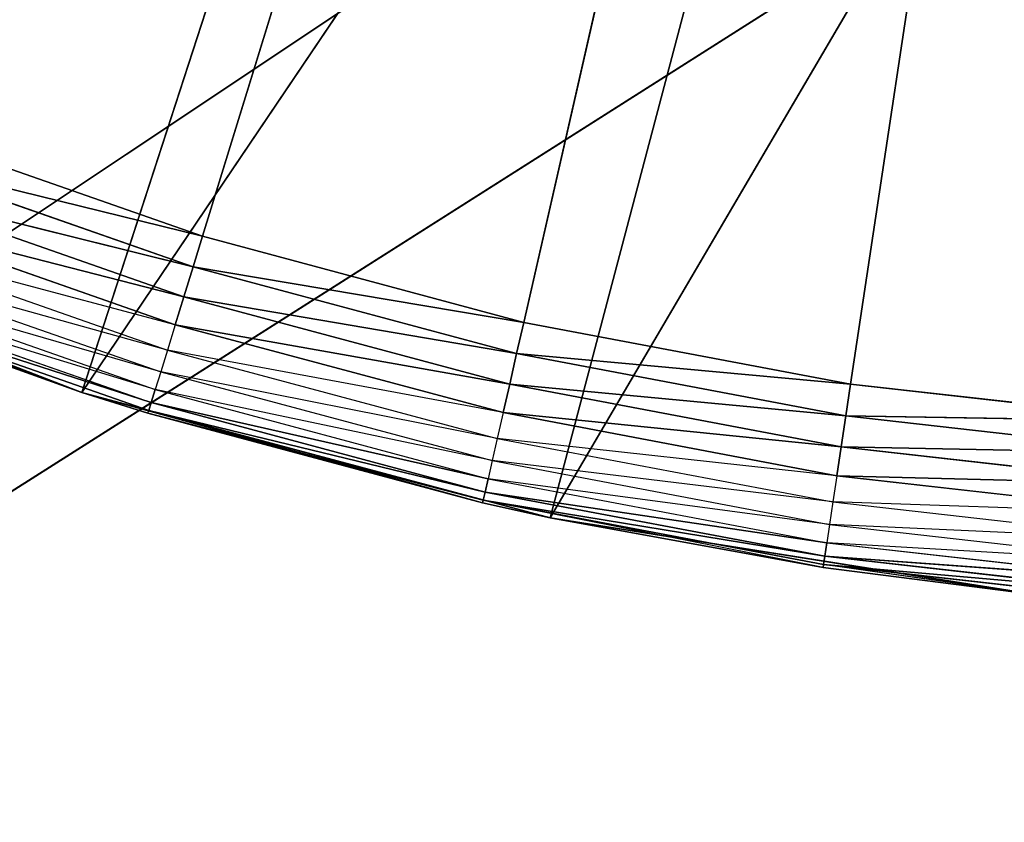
# Model space of a CAD drawing. Extents: x 0.1 to 17.7, y 0.1 to 17.7.
# Tile 56 of 256: x 1.4355 to 1.5418, y 1.1602 to 1.2468. Entities that reach past the tile are written whole.
import ezdxf

# ---------------------------------------------------------------- set-up
doc = ezdxf.new("R2010")
doc.units = 0
doc.header["$LTSCALE"] = 2.54
doc.layers.get('0').update_dxf_attribs({"color": 13, "linetype": 'CONTINUOUS'})

# ---------------------------------------------------------------- blocks, each defined once
blk = doc.blocks.new('KOSZ_NA__MIECI_Z_POKRYWK__')
at = {"color": 0}
for p, q in [((1.59676, 1.68213, 10.3), (1.45528, 1.22346, 10.3)), ((1.59676, 1.68213, 10.3), (1.45528, 1.22346, 10.3)), ((1.48995, 1.21416, 10.3), (1.59676, 1.68213, 10.3)), ((1.48995, 1.21416, 10.3), (1.59676, 1.68213, 10.3)), ((1.52522, 1.20749, 10.3), (1.59676, 1.68213, 10.3)), ((1.52522, 1.20749, 10.3), (1.59676, 1.68213, 10.3)), ((1.44226, 1.2066, 10.5), (1.48861, 1.34926, 10.5)), ((1.44226, 1.2066, 10.5), (1.48861, 1.34926, 10.5)), ((1.44226, 1.2066, 10.5), (1.53118, 1.33833, 10.5)), ((1.44226, 1.2066, 10.5), (1.53118, 1.33833, 10.5)), ((1.49281, 1.19306, 10.5), (1.53118, 1.33833, 10.5)), ((1.49281, 1.19306, 10.5), (1.53118, 1.33833, 10.5)), ((1.65754, 1.33745, 10.5), (0.54677, 0.63213, 10.5)), ((1.65754, 1.33745, 10.5), (0.54677, 0.63213, 10.5)), ((1.65754, 1.33745, 10.6), (0.54677, 0.63213, 10.6)), ((1.65754, 1.33745, 10.6), (0.54677, 0.63213, 10.6)), ((1.49281, 1.19306, 10.5), (1.57479, 1.33282, 10.5)), ((1.49281, 1.19306, 10.5), (1.57479, 1.33282, 10.5)), ((1.59676, 1.33213, 10.5), (0.54677, 0.63213, 10.5)), ((1.59676, 1.33213, 10.5), (0.54677, 0.63213, 10.5)), ((1.59676, 1.33213, 10.6), (0.54677, 0.63213, 10.6)), ((1.59676, 1.33213, 10.6), (0.54677, 0.63213, 10.6)), ((1.45528, 1.22346, 10.3), (1.4214, 1.23531, 10.3)), ((1.45528, 1.22346, 10.3), (1.4214, 1.23531, 10.3)), ((1.42013, 1.23208, 10.3003), (1.45426, 1.22014, 10.3003)), ((1.45528, 1.22346, 10.3), (1.42013, 1.23208, 10.3003)), ((1.45528, 1.22346, 10.3), (1.42013, 1.23208, 10.3003)), ((1.42013, 1.23208, 10.3003), (1.45426, 1.22014, 10.3003)), ((1.4189, 1.22894, 10.30121), (1.45327, 1.21692, 10.30121)), ((1.45426, 1.22014, 10.3003), (1.4189, 1.22894, 10.30121)), ((1.45426, 1.22014, 10.3003), (1.4189, 1.22894, 10.30121)), ((1.4189, 1.22894, 10.30121), (1.45327, 1.21692, 10.30121)), ((1.44226, 1.2066, 10.5), (1.3934, 1.22536, 10.5)), ((1.44226, 1.2066, 10.5), (1.3934, 1.22536, 10.5)), ((1.45327, 1.21692, 10.30121), (1.41775, 1.226, 10.30268)), ((1.45327, 1.21692, 10.30121), (1.41775, 1.226, 10.30268)), ((1.41775, 1.226, 10.30268), (1.45233, 1.2139, 10.30268)), ((1.4167, 1.22334, 10.30468), (1.45149, 1.21117, 10.30468)), ((1.45233, 1.2139, 10.30268), (1.4167, 1.22334, 10.30468)), ((1.45528, 1.22346, 10.3), (1.45426, 1.22014, 10.3003)), ((1.45528, 1.22346, 10.3), (1.45426, 1.22014, 10.3003)), ((1.48995, 1.21416, 10.3), (1.45528, 1.22346, 10.3)), ((1.48995, 1.21416, 10.3), (1.45528, 1.22346, 10.3)), ((1.4158, 1.22105, 10.30714), (1.45077, 1.20882, 10.30714)), ((1.45149, 1.21117, 10.30468), (1.4158, 1.22105, 10.30714)), ((1.45426, 1.22014, 10.3003), (1.45327, 1.21692, 10.30121)), ((1.45426, 1.22014, 10.3003), (1.45327, 1.21692, 10.30121)), ((1.45426, 1.22014, 10.3003), (1.48918, 1.21078, 10.3003)), ((1.48995, 1.21416, 10.3), (1.45426, 1.22014, 10.3003)), ((1.48995, 1.21416, 10.3), (1.45426, 1.22014, 10.3003)), ((1.45426, 1.22014, 10.3003), (1.48918, 1.21078, 10.3003)), ((1.41507, 1.21919, 10.31), (1.45018, 1.2069, 10.31)), ((1.45077, 1.20882, 10.30714), (1.41507, 1.21919, 10.31)), ((1.45018, 1.2069, 10.31), (1.41453, 1.21782, 10.31316)), ((1.41453, 1.21782, 10.31316), (1.44974, 1.2055, 10.31316)), ((1.44226, 1.2066, 10.5), (1.41409, 1.21669, 10.32)), ((1.41409, 1.21669, 10.32), (1.44226, 1.2066, 10.32)), ((1.44226, 1.2066, 10.5), (1.41409, 1.21669, 10.32)), ((1.44226, 1.2066, 10.32), (1.41421, 1.21698, 10.31653)), ((1.41421, 1.21698, 10.31653), (1.44948, 1.20463, 10.31653)), ((1.44974, 1.2055, 10.31316), (1.41421, 1.21698, 10.31653)), ((1.44974, 1.2055, 10.31316), (1.41421, 1.21698, 10.31653)), ((1.41421, 1.21698, 10.31653), (1.44948, 1.20463, 10.31653)), ((1.45327, 1.21692, 10.30121), (1.45233, 1.2139, 10.30268)), ((1.45327, 1.21692, 10.30121), (1.45233, 1.2139, 10.30268)), ((1.45327, 1.21692, 10.30121), (1.48843, 1.2075, 10.30121)), ((1.48918, 1.21078, 10.3003), (1.45327, 1.21692, 10.30121)), ((1.48918, 1.21078, 10.3003), (1.45327, 1.21692, 10.30121)), ((1.45327, 1.21692, 10.30121), (1.48843, 1.2075, 10.30121)), ((1.45233, 1.2139, 10.30268), (1.45149, 1.21117, 10.30468)), ((1.48843, 1.2075, 10.30121), (1.45233, 1.2139, 10.30268)), ((1.48843, 1.2075, 10.30121), (1.45233, 1.2139, 10.30268)), ((1.45233, 1.2139, 10.30268), (1.48773, 1.20442, 10.30268)), ((1.48995, 1.21416, 10.3), (1.48918, 1.21078, 10.3003)), ((1.48995, 1.21416, 10.3), (1.48918, 1.21078, 10.3003)), ((1.52522, 1.20749, 10.3), (1.48995, 1.21416, 10.3)), ((1.52522, 1.20749, 10.3), (1.48995, 1.21416, 10.3)), ((1.45149, 1.21117, 10.30468), (1.45077, 1.20882, 10.30714)), ((1.45149, 1.21117, 10.30468), (1.48709, 1.20163, 10.30468)), ((1.48773, 1.20442, 10.30268), (1.45149, 1.21117, 10.30468)), ((1.48918, 1.21078, 10.3003), (1.48843, 1.2075, 10.30121)), ((1.48918, 1.21078, 10.3003), (1.48843, 1.2075, 10.30121)), ((1.48918, 1.21078, 10.3003), (1.52471, 1.20406, 10.3003)), ((1.52522, 1.20749, 10.3), (1.48918, 1.21078, 10.3003)), ((1.52522, 1.20749, 10.3), (1.48918, 1.21078, 10.3003)), ((1.48918, 1.21078, 10.3003), (1.52471, 1.20406, 10.3003)), ((1.45077, 1.20882, 10.30714), (1.45018, 1.2069, 10.31)), ((1.45077, 1.20882, 10.30714), (1.48655, 1.19923, 10.30714)), ((1.48709, 1.20163, 10.30468), (1.45077, 1.20882, 10.30714)), ((1.48843, 1.2075, 10.30121), (1.48773, 1.20442, 10.30268)), ((1.48843, 1.2075, 10.30121), (1.48773, 1.20442, 10.30268)), ((1.48843, 1.2075, 10.30121), (1.5242, 1.20073, 10.30121)), ((1.52471, 1.20406, 10.3003), (1.48843, 1.2075, 10.30121)), ((1.52471, 1.20406, 10.3003), (1.48843, 1.2075, 10.30121)), ((1.48843, 1.2075, 10.30121), (1.5242, 1.20073, 10.30121)), ((1.52522, 1.20749, 10.3), (1.52471, 1.20406, 10.3003)), ((1.52522, 1.20749, 10.3), (1.52471, 1.20406, 10.3003)), ((1.56089, 1.20347, 10.3), (1.52522, 1.20749, 10.3)), ((1.56089, 1.20347, 10.3), (1.52522, 1.20749, 10.3)), ((1.44226, 1.2066, 10.32), (1.44226, 1.2066, 10.5)), ((1.44226, 1.2066, 10.32), (1.44939, 1.20434, 10.32)), ((1.44939, 1.20434, 10.32), (1.44226, 1.2066, 10.5)), ((1.44226, 1.2066, 10.32), (1.44226, 1.2066, 10.5)), ((1.44939, 1.20434, 10.32), (1.44226, 1.2066, 10.5)), ((1.4855, 1.19467, 10.32), (1.44226, 1.2066, 10.5)), ((1.4855, 1.19467, 10.32), (1.44226, 1.2066, 10.5)), ((1.49281, 1.19306, 10.5), (1.44226, 1.2066, 10.5)), ((1.49281, 1.19306, 10.5), (1.44226, 1.2066, 10.5)), ((1.44226, 1.2066, 10.32), (1.44948, 1.20463, 10.31653)), ((1.45018, 1.2069, 10.31), (1.44974, 1.2055, 10.31316)), ((1.48655, 1.19923, 10.30714), (1.45018, 1.2069, 10.31)), ((1.45018, 1.2069, 10.31), (1.4861, 1.19728, 10.31)), ((1.44974, 1.2055, 10.31316), (1.44948, 1.20463, 10.31653)), ((1.44974, 1.2055, 10.31316), (1.44948, 1.20463, 10.31653)), ((1.44974, 1.2055, 10.31316), (1.48577, 1.19584, 10.31316)), ((1.4861, 1.19728, 10.31), (1.44974, 1.2055, 10.31316)), ((1.4861, 1.19728, 10.31), (1.44974, 1.2055, 10.31316)), ((1.44974, 1.2055, 10.31316), (1.48577, 1.19584, 10.31316)), ((1.44939, 1.20434, 10.32), (1.44948, 1.20463, 10.31653)), ((1.44939, 1.20434, 10.32), (1.4855, 1.19467, 10.32)), ((1.44939, 1.20434, 10.32), (1.4855, 1.19467, 10.32)), ((1.44939, 1.20434, 10.32), (1.48557, 1.19496, 10.31653)), ((1.44939, 1.20434, 10.32), (1.48557, 1.19496, 10.31653)), ((1.44948, 1.20463, 10.31653), (1.48557, 1.19496, 10.31653)), ((1.48577, 1.19584, 10.31316), (1.44948, 1.20463, 10.31653)), ((1.48577, 1.19584, 10.31316), (1.44948, 1.20463, 10.31653)), ((1.44948, 1.20463, 10.31653), (1.48557, 1.19496, 10.31653)), ((1.48773, 1.20442, 10.30268), (1.48709, 1.20163, 10.30468)), ((1.5242, 1.20073, 10.30121), (1.48773, 1.20442, 10.30268)), ((1.5242, 1.20073, 10.30121), (1.48773, 1.20442, 10.30268)), ((1.48773, 1.20442, 10.30268), (1.52373, 1.1976, 10.30268)), ((1.52471, 1.20406, 10.3003), (1.5242, 1.20073, 10.30121)), ((1.52471, 1.20406, 10.3003), (1.5242, 1.20073, 10.30121)), ((1.52471, 1.20406, 10.3003), (1.56063, 1.20001, 10.3003)), ((1.56089, 1.20347, 10.3), (1.52471, 1.20406, 10.3003)), ((1.56089, 1.20347, 10.3), (1.52471, 1.20406, 10.3003)), ((1.52471, 1.20406, 10.3003), (1.56063, 1.20001, 10.3003)), ((1.48709, 1.20163, 10.30468), (1.48655, 1.19923, 10.30714)), ((1.48709, 1.20163, 10.30468), (1.52331, 1.19478, 10.30468)), ((1.52373, 1.1976, 10.30268), (1.48709, 1.20163, 10.30468)), ((1.5242, 1.20073, 10.30121), (1.52373, 1.1976, 10.30268)), ((1.5242, 1.20073, 10.30121), (1.52373, 1.1976, 10.30268)), ((1.5242, 1.20073, 10.30121), (1.56038, 1.19665, 10.30121)), ((1.56063, 1.20001, 10.3003), (1.5242, 1.20073, 10.30121)), ((1.56063, 1.20001, 10.3003), (1.5242, 1.20073, 10.30121)), ((1.5242, 1.20073, 10.30121), (1.56038, 1.19665, 10.30121)), ((1.48655, 1.19923, 10.30714), (1.4861, 1.19728, 10.31)), ((1.48655, 1.19923, 10.30714), (1.52294, 1.19234, 10.30714)), ((1.52331, 1.19478, 10.30468), (1.48655, 1.19923, 10.30714)), ((1.52373, 1.1976, 10.30268), (1.52331, 1.19478, 10.30468)), ((1.56038, 1.19665, 10.30121), (1.52373, 1.1976, 10.30268)), ((1.56038, 1.19665, 10.30121), (1.52373, 1.1976, 10.30268)), ((1.52373, 1.1976, 10.30268), (1.56015, 1.1935, 10.30268)), ((1.4861, 1.19728, 10.31), (1.48577, 1.19584, 10.31316)), ((1.4861, 1.19728, 10.31), (1.48577, 1.19584, 10.31316)), ((1.52294, 1.19234, 10.30714), (1.4861, 1.19728, 10.31)), ((1.4861, 1.19728, 10.31), (1.52264, 1.19036, 10.31)), ((1.48577, 1.19584, 10.31316), (1.48557, 1.19496, 10.31653)), ((1.48577, 1.19584, 10.31316), (1.48557, 1.19496, 10.31653)), ((1.48577, 1.19584, 10.31316), (1.52242, 1.18891, 10.31316)), ((1.52264, 1.19036, 10.31), (1.48577, 1.19584, 10.31316)), ((1.52264, 1.19036, 10.31), (1.48577, 1.19584, 10.31316)), ((1.48577, 1.19584, 10.31316), (1.52242, 1.18891, 10.31316)), ((1.4855, 1.19467, 10.32), (1.48557, 1.19496, 10.31653)), ((1.4855, 1.19467, 10.32), (1.49281, 1.19306, 10.5)), ((1.4855, 1.19467, 10.32), (1.49281, 1.19306, 10.32)), ((1.4855, 1.19467, 10.32), (1.49281, 1.19306, 10.5)), ((1.49281, 1.19306, 10.32), (1.48557, 1.19496, 10.31653)), ((1.52224, 1.18771, 10.32), (1.48557, 1.19496, 10.31653)), ((1.48557, 1.19496, 10.31653), (1.52229, 1.18802, 10.31653)), ((1.52242, 1.18891, 10.31316), (1.48557, 1.19496, 10.31653)), ((1.52242, 1.18891, 10.31316), (1.48557, 1.19496, 10.31653)), ((1.48557, 1.19496, 10.31653), (1.52229, 1.18802, 10.31653)), ((1.52331, 1.19478, 10.30468), (1.52294, 1.19234, 10.30714)), ((1.52331, 1.19478, 10.30468), (1.55993, 1.19065, 10.30468)), ((1.56015, 1.1935, 10.30268), (1.52331, 1.19478, 10.30468)), ((1.49281, 1.19306, 10.32), (1.49281, 1.19306, 10.5)), ((1.49281, 1.19306, 10.32), (1.49281, 1.19306, 10.5)), ((1.49281, 1.19306, 10.32), (1.52224, 1.18771, 10.32)), ((1.52224, 1.18771, 10.32), (1.49281, 1.19306, 10.5)), ((1.52224, 1.18771, 10.32), (1.49281, 1.19306, 10.5)), ((1.5445, 1.18487, 10.5), (1.49281, 1.19306, 10.5)), ((1.5445, 1.18487, 10.5), (1.49281, 1.19306, 10.5)), ((1.52294, 1.19234, 10.30714), (1.52264, 1.19036, 10.31)), ((1.52294, 1.19234, 10.30714), (1.55975, 1.18819, 10.30714)), ((1.55993, 1.19065, 10.30468), (1.52294, 1.19234, 10.30714)), ((1.52264, 1.19036, 10.31), (1.52242, 1.18891, 10.31316)), ((1.52264, 1.19036, 10.31), (1.52242, 1.18891, 10.31316)), ((1.55975, 1.18819, 10.30714), (1.52264, 1.19036, 10.31)), ((1.52264, 1.19036, 10.31), (1.5596, 1.1862, 10.31)), ((1.52224, 1.18771, 10.32), (1.52229, 1.18802, 10.31653)), ((1.52242, 1.18891, 10.31316), (1.52229, 1.18802, 10.31653)), ((1.52242, 1.18891, 10.31316), (1.52229, 1.18802, 10.31653)), ((1.5445, 1.18487, 10.32), (1.52229, 1.18802, 10.31653)), ((1.52229, 1.18802, 10.31653), (1.55942, 1.18383, 10.31653)), ((1.55949, 1.18473, 10.31316), (1.52229, 1.18802, 10.31653)), ((1.55949, 1.18473, 10.31316), (1.52229, 1.18802, 10.31653)), ((1.52229, 1.18802, 10.31653), (1.55942, 1.18383, 10.31653)), ((1.52242, 1.18891, 10.31316), (1.55949, 1.18473, 10.31316)), ((1.5596, 1.1862, 10.31), (1.52242, 1.18891, 10.31316)), ((1.5596, 1.1862, 10.31), (1.52242, 1.18891, 10.31316)), ((1.52242, 1.18891, 10.31316), (1.55949, 1.18473, 10.31316)), ((1.52224, 1.18771, 10.32), (1.5445, 1.18487, 10.5)), ((1.52224, 1.18771, 10.32), (1.5445, 1.18487, 10.32)), ((1.52224, 1.18771, 10.32), (1.5445, 1.18487, 10.5))]:
    blk.add_line(p, q, dxfattribs=at)
mesh = blk.add_polyface(dxfattribs=at)
corners = [(8.50284, 8.81267, 31.6), (0.29676, 17.48213, 31.6), (0.29676, 0.28213, 31.6)]
mesh.append_faces([[corners[k] for k in face] for face in [(0, 1, 2)]], dxfattribs={"color": 0})
mesh = blk.add_polyface(dxfattribs=at)
corners = [(17.49677, 0.28213, 31.5), (0.29676, 0.28213, 31.5), (0.29676, 17.48213, 31.5)]
mesh.append_faces([[corners[k] for k in face] for face in [(0, 1, 2)]], dxfattribs={"color": 0})
mesh = blk.add_polyface(dxfattribs=at)
corners = [(17.49677, 0.28213, 31.5), (0.29676, 17.48213, 31.5), (17.49677, 17.48213, 31.5)]
mesh.append_faces([[corners[k] for k in face] for face in [(0, 1, 2)]], dxfattribs={"color": 0})
mesh = blk.add_polyface(dxfattribs=at)
corners = [(8.52089, 8.74532, 31.6), (8.50284, 8.81267, 31.6), (0.29676, 0.28213, 31.6)]
mesh.append_faces([[corners[k] for k in face] for face in [(0, 1, 2)]], dxfattribs={"color": 0})
mesh = blk.add_polyface(dxfattribs=at)
corners = [(8.55035, 8.68213, 31.6), (8.52089, 8.74532, 31.6), (0.29676, 0.28213, 31.6)]
mesh.append_faces([[corners[k] for k in face] for face in [(0, 1, 2)]], dxfattribs={"color": 0})
mesh = blk.add_polyface(dxfattribs=at)
corners = [(8.59035, 8.62502, 31.6), (8.55035, 8.68213, 31.6), (0.29676, 0.28213, 31.6)]
mesh.append_faces([[corners[k] for k in face] for face in [(0, 1, 2)]], dxfattribs={"color": 0})
mesh = blk.add_polyface(dxfattribs=at)
corners = [(8.63965, 8.57571, 31.6), (8.59035, 8.62502, 31.6), (0.29676, 0.28213, 31.6)]
mesh.append_faces([[corners[k] for k in face] for face in [(0, 1, 2)]], dxfattribs={"color": 0})
mesh = blk.add_polyface(dxfattribs=at)
corners = [(8.69676, 8.53572, 31.6), (8.63965, 8.57571, 31.6), (0.29676, 0.28213, 31.6)]
mesh.append_faces([[corners[k] for k in face] for face in [(0, 1, 2)]], dxfattribs={"color": 0})
mesh = blk.add_polyface(dxfattribs=at)
corners = [(8.75996, 8.50625, 31.6), (8.69676, 8.53572, 31.6), (0.29676, 0.28213, 31.6)]
mesh.append_faces([[corners[k] for k in face] for face in [(0, 1, 2)]], dxfattribs={"color": 0})
mesh = blk.add_polyface(dxfattribs=at)
corners = [(8.82731, 8.48821, 31.6), (8.75996, 8.50625, 31.6), (0.29676, 0.28213, 31.6)]
mesh.append_faces([[corners[k] for k in face] for face in [(0, 1, 2)]], dxfattribs={"color": 0})
mesh = blk.add_polyface(dxfattribs=at)
corners = [(8.89676, 8.48213, 31.6), (8.82731, 8.48821, 31.6), (0.29676, 0.28213, 31.6)]
mesh.append_faces([[corners[k] for k in face] for face in [(0, 1, 2)]], dxfattribs={"color": 0})
mesh = blk.add_polyface(dxfattribs=at)
corners = [(17.49677, 0.28213, 31.6), (8.89676, 8.48213, 31.6), (0.29676, 0.28213, 31.6)]
mesh.append_faces([[corners[k] for k in face] for face in [(0, 1, 2)]], dxfattribs={"color": 0})
mesh = blk.add_polyface(dxfattribs=at)
corners = [(1.59676, 1.68213, 10.3), (1.4214, 1.23531, 10.3), (1.3885, 1.24967, 10.3)]
mesh.append_faces([[corners[k] for k in face] for face in [(0, 1, 2)]], dxfattribs={"color": 0})
mesh = blk.add_polyface(dxfattribs=at)
corners = [(1.59676, 1.68213, 10.3), (1.45528, 1.22346, 10.3), (1.4214, 1.23531, 10.3)]
mesh.append_faces([[corners[k] for k in face] for face in [(0, 1, 2)]], dxfattribs={"color": 0})
mesh = blk.add_polyface(dxfattribs=at)
corners = [(1.59676, 1.68213, 10.3), (1.48995, 1.21416, 10.3), (1.45528, 1.22346, 10.3)]
mesh.append_faces([[corners[k] for k in face] for face in [(0, 1, 2)]], dxfattribs={"color": 0})
mesh = blk.add_polyface(dxfattribs=at)
corners = [(1.59676, 1.68213, 10.3), (1.52522, 1.20749, 10.3), (1.48995, 1.21416, 10.3)]
mesh.append_faces([[corners[k] for k in face] for face in [(0, 1, 2)]], dxfattribs={"color": 0})
mesh = blk.add_polyface(dxfattribs=at)
corners = [(1.59676, 1.68213, 10.3), (1.56089, 1.20347, 10.3), (1.52522, 1.20749, 10.3)]
mesh.append_faces([[corners[k] for k in face] for face in [(0, 1, 2)]], dxfattribs={"color": 0})
mesh = blk.add_polyface(dxfattribs=at)
corners = [(1.47706, 1.35324, 10.5), (0.54677, 0.63213, 10.5), (1.42176, 1.37902, 10.5)]
mesh.append_faces([[corners[k] for k in face] for face in [(0, 1, 2)]], dxfattribs={"color": 0})
mesh = blk.add_polyface(dxfattribs=at)
corners = [(1.47706, 1.35324, 10.6), (1.42176, 1.37902, 10.6), (0.54677, 0.63213, 10.6)]
mesh.append_faces([[corners[k] for k in face] for face in [(0, 1, 2)]], dxfattribs={"color": 0})
mesh = blk.add_polyface(dxfattribs=at)
corners = [(1.44774, 1.36544, 10.5), (1.34676, 1.24912, 10.5), (1.3934, 1.22536, 10.5)]
mesh.append_faces([[corners[k] for k in face] for face in [(0, 1, 2)]], dxfattribs={"color": 0})
mesh = blk.add_polyface(dxfattribs=at)
corners = [(1.48861, 1.34926, 10.5), (1.44774, 1.36544, 10.5), (1.3934, 1.22536, 10.5)]
mesh.append_faces([[corners[k] for k in face] for face in [(0, 1, 2)]], dxfattribs={"color": 0})
mesh = blk.add_polyface(dxfattribs=at)
corners = [(1.53599, 1.33745, 10.5), (0.54677, 0.63213, 10.5), (1.47706, 1.35324, 10.5)]
mesh.append_faces([[corners[k] for k in face] for face in [(0, 1, 2)]], dxfattribs={"color": 0})
mesh = blk.add_polyface(dxfattribs=at)
corners = [(1.53599, 1.33745, 10.6), (1.47706, 1.35324, 10.6), (0.54677, 0.63213, 10.6)]
mesh.append_faces([[corners[k] for k in face] for face in [(0, 1, 2)]], dxfattribs={"color": 0})
mesh = blk.add_polyface(dxfattribs=at)
corners = [(1.48861, 1.34926, 10.5), (1.3934, 1.22536, 10.5), (1.44226, 1.2066, 10.5)]
mesh.append_faces([[corners[k] for k in face] for face in [(0, 1, 2)]], dxfattribs={"color": 0})
mesh = blk.add_polyface(dxfattribs=at)
corners = [(1.53118, 1.33833, 10.5), (1.48861, 1.34926, 10.5), (1.44226, 1.2066, 10.5)]
mesh.append_faces([[corners[k] for k in face] for face in [(0, 1, 2)]], dxfattribs={"color": 0})
mesh = blk.add_polyface(dxfattribs=at)
corners = [(1.53118, 1.33833, 10.5), (1.44226, 1.2066, 10.5), (1.49281, 1.19306, 10.5)]
mesh.append_faces([[corners[k] for k in face] for face in [(0, 1, 2)]], dxfattribs={"color": 0})
mesh = blk.add_polyface(dxfattribs=at)
corners = [(1.57479, 1.33282, 10.5), (1.53118, 1.33833, 10.5), (1.49281, 1.19306, 10.5)]
mesh.append_faces([[corners[k] for k in face] for face in [(0, 1, 2)]], dxfattribs={"color": 0})
mesh = blk.add_polyface(dxfattribs=at)
corners = [(1.59676, 1.33213, 10.5), (0.54677, 0.63213, 10.5), (1.53599, 1.33745, 10.5)]
mesh.append_faces([[corners[k] for k in face] for face in [(0, 1, 2)]], dxfattribs={"color": 0})
mesh = blk.add_polyface(dxfattribs=at)
corners = [(1.65754, 1.33745, 10.5), (0.54677, 0.63213, 10.5), (1.59676, 1.33213, 10.5)]
mesh.append_faces([[corners[k] for k in face] for face in [(0, 1, 2)]], dxfattribs={"color": 0})
mesh = blk.add_polyface(dxfattribs=at)
corners = [(17.14677, 0.63213, 10.5), (0.54677, 0.63213, 10.5), (1.65754, 1.33745, 10.5)]
mesh.append_faces([[corners[k] for k in face] for face in [(0, 1, 2)]], dxfattribs={"color": 0})
mesh = blk.add_polyface(dxfattribs=at)
corners = [(17.14677, 0.63213, 10.6), (1.65754, 1.33745, 10.6), (0.54677, 0.63213, 10.6)]
mesh.append_faces([[corners[k] for k in face] for face in [(0, 1, 2)]], dxfattribs={"color": 0})
mesh = blk.add_polyface(dxfattribs=at)
corners = [(1.65754, 1.33745, 10.6), (1.59676, 1.33213, 10.6), (0.54677, 0.63213, 10.6)]
mesh.append_faces([[corners[k] for k in face] for face in [(0, 1, 2)]], dxfattribs={"color": 0})
mesh = blk.add_polyface(dxfattribs=at)
corners = [(1.59676, 1.33213, 10.6), (1.53599, 1.33745, 10.6), (0.54677, 0.63213, 10.6)]
mesh.append_faces([[corners[k] for k in face] for face in [(0, 1, 2)]], dxfattribs={"color": 0})
mesh = blk.add_polyface(dxfattribs=at)
corners = [(1.57479, 1.33282, 10.5), (1.49281, 1.19306, 10.5), (1.5445, 1.18487, 10.5)]
mesh.append_faces([[corners[k] for k in face] for face in [(0, 1, 2)]], dxfattribs={"color": 0})
mesh = blk.add_polyface(dxfattribs=at)
corners = [(1.45528, 1.22346, 10.3), (1.42013, 1.23208, 10.3003), (1.4214, 1.23531, 10.3)]
mesh.append_faces([[corners[k] for k in face] for face in [(0, 1, 2)]], dxfattribs={"color": 0})
mesh = blk.add_polyface(dxfattribs=at)
corners = [(1.45426, 1.22014, 10.3003), (1.4189, 1.22894, 10.30121), (1.42013, 1.23208, 10.3003)]
mesh.append_faces([[corners[k] for k in face] for face in [(0, 1, 2)]], dxfattribs={"color": 0})
mesh = blk.add_polyface(dxfattribs=at)
corners = [(1.45528, 1.22346, 10.3), (1.45426, 1.22014, 10.3003), (1.42013, 1.23208, 10.3003)]
mesh.append_faces([[corners[k] for k in face] for face in [(0, 1, 2)]], dxfattribs={"color": 0})
mesh = blk.add_polyface(dxfattribs=at)
corners = [(1.45327, 1.21692, 10.30121), (1.41775, 1.226, 10.30268), (1.4189, 1.22894, 10.30121)]
mesh.append_faces([[corners[k] for k in face] for face in [(0, 1, 2)]], dxfattribs={"color": 0})
mesh = blk.add_polyface(dxfattribs=at)
corners = [(1.45426, 1.22014, 10.3003), (1.45327, 1.21692, 10.30121), (1.4189, 1.22894, 10.30121)]
mesh.append_faces([[corners[k] for k in face] for face in [(0, 1, 2)]], dxfattribs={"color": 0})
mesh = blk.add_polyface(dxfattribs=at)
corners = [(1.3934, 1.22536, 10.5), (1.41409, 1.21669, 10.32), (1.44226, 1.2066, 10.5)]
mesh.append_faces([[corners[k] for k in face] for face in [(0, 1, 2)]], dxfattribs={"color": 0})
mesh = blk.add_polyface(dxfattribs=at)
corners = [(1.45327, 1.21692, 10.30121), (1.45233, 1.2139, 10.30268), (1.41775, 1.226, 10.30268)]
mesh.append_faces([[corners[k] for k in face] for face in [(0, 1, 2)]], dxfattribs={"color": 0})
mesh = blk.add_polyface(dxfattribs=at)
corners = [(1.48995, 1.21416, 10.3), (1.45426, 1.22014, 10.3003), (1.45528, 1.22346, 10.3)]
mesh.append_faces([[corners[k] for k in face] for face in [(0, 1, 2)]], dxfattribs={"color": 0})
mesh = blk.add_polyface(dxfattribs=at)
corners = [(1.48918, 1.21078, 10.3003), (1.45327, 1.21692, 10.30121), (1.45426, 1.22014, 10.3003)]
mesh.append_faces([[corners[k] for k in face] for face in [(0, 1, 2)]], dxfattribs={"color": 0})
mesh = blk.add_polyface(dxfattribs=at)
corners = [(1.48995, 1.21416, 10.3), (1.48918, 1.21078, 10.3003), (1.45426, 1.22014, 10.3003)]
mesh.append_faces([[corners[k] for k in face] for face in [(0, 1, 2)]], dxfattribs={"color": 0})
mesh = blk.add_polyface(dxfattribs=at)
corners = [(1.41421, 1.21698, 10.31653), (1.41453, 1.21782, 10.31316), (1.44974, 1.2055, 10.31316)]
mesh.append_faces([[corners[k] for k in face] for face in [(0, 1, 2)]], dxfattribs={"color": 0})
mesh = blk.add_polyface(dxfattribs=at)
corners = [(1.44226, 1.2066, 10.5), (1.41409, 1.21669, 10.32), (1.44226, 1.2066, 10.32)]
mesh.append_faces([[corners[k] for k in face] for face in [(0, 1, 2)]], dxfattribs={"color": 0})
mesh = blk.add_polyface(dxfattribs=at)
corners = [(1.44226, 1.2066, 10.32), (1.41421, 1.21698, 10.31653), (1.44948, 1.20463, 10.31653)]
mesh.append_faces([[corners[k] for k in face] for face in [(0, 1, 2)]], dxfattribs={"color": 0})
mesh = blk.add_polyface(dxfattribs=at)
corners = [(1.41421, 1.21698, 10.31653), (1.44974, 1.2055, 10.31316), (1.44948, 1.20463, 10.31653)]
mesh.append_faces([[corners[k] for k in face] for face in [(0, 1, 2)]], dxfattribs={"color": 0})
mesh = blk.add_polyface(dxfattribs=at)
corners = [(1.48843, 1.2075, 10.30121), (1.45233, 1.2139, 10.30268), (1.45327, 1.21692, 10.30121)]
mesh.append_faces([[corners[k] for k in face] for face in [(0, 1, 2)]], dxfattribs={"color": 0})
mesh = blk.add_polyface(dxfattribs=at)
corners = [(1.48918, 1.21078, 10.3003), (1.48843, 1.2075, 10.30121), (1.45327, 1.21692, 10.30121)]
mesh.append_faces([[corners[k] for k in face] for face in [(0, 1, 2)]], dxfattribs={"color": 0})
mesh = blk.add_polyface(dxfattribs=at)
corners = [(1.48843, 1.2075, 10.30121), (1.48773, 1.20442, 10.30268), (1.45233, 1.2139, 10.30268)]
mesh.append_faces([[corners[k] for k in face] for face in [(0, 1, 2)]], dxfattribs={"color": 0})
mesh = blk.add_polyface(dxfattribs=at)
corners = [(1.52522, 1.20749, 10.3), (1.48918, 1.21078, 10.3003), (1.48995, 1.21416, 10.3)]
mesh.append_faces([[corners[k] for k in face] for face in [(0, 1, 2)]], dxfattribs={"color": 0})
mesh = blk.add_polyface(dxfattribs=at)
corners = [(1.52471, 1.20406, 10.3003), (1.48843, 1.2075, 10.30121), (1.48918, 1.21078, 10.3003)]
mesh.append_faces([[corners[k] for k in face] for face in [(0, 1, 2)]], dxfattribs={"color": 0})
mesh = blk.add_polyface(dxfattribs=at)
corners = [(1.52522, 1.20749, 10.3), (1.52471, 1.20406, 10.3003), (1.48918, 1.21078, 10.3003)]
mesh.append_faces([[corners[k] for k in face] for face in [(0, 1, 2)]], dxfattribs={"color": 0})
mesh = blk.add_polyface(dxfattribs=at)
corners = [(1.5242, 1.20073, 10.30121), (1.48773, 1.20442, 10.30268), (1.48843, 1.2075, 10.30121)]
mesh.append_faces([[corners[k] for k in face] for face in [(0, 1, 2)]], dxfattribs={"color": 0})
mesh = blk.add_polyface(dxfattribs=at)
corners = [(1.52471, 1.20406, 10.3003), (1.5242, 1.20073, 10.30121), (1.48843, 1.2075, 10.30121)]
mesh.append_faces([[corners[k] for k in face] for face in [(0, 1, 2)]], dxfattribs={"color": 0})
mesh = blk.add_polyface(dxfattribs=at)
corners = [(1.56089, 1.20347, 10.3), (1.52471, 1.20406, 10.3003), (1.52522, 1.20749, 10.3)]
mesh.append_faces([[corners[k] for k in face] for face in [(0, 1, 2)]], dxfattribs={"color": 0})
mesh = blk.add_polyface(dxfattribs=at)
corners = [(1.44226, 1.2066, 10.5), (1.44226, 1.2066, 10.32), (1.44939, 1.20434, 10.32)]
mesh.append_faces([[corners[k] for k in face] for face in [(0, 1, 2)]], dxfattribs={"color": 0})
mesh = blk.add_polyface(dxfattribs=at)
corners = [(1.44226, 1.2066, 10.5), (1.44939, 1.20434, 10.32), (1.4855, 1.19467, 10.32)]
mesh.append_faces([[corners[k] for k in face] for face in [(0, 1, 2)]], dxfattribs={"color": 0})
mesh = blk.add_polyface(dxfattribs=at)
corners = [(1.44226, 1.2066, 10.5), (1.4855, 1.19467, 10.32), (1.49281, 1.19306, 10.5)]
mesh.append_faces([[corners[k] for k in face] for face in [(0, 1, 2)]], dxfattribs={"color": 0})
mesh = blk.add_polyface(dxfattribs=at)
corners = [(1.44974, 1.2055, 10.31316), (1.45018, 1.2069, 10.31), (1.4861, 1.19728, 10.31)]
mesh.append_faces([[corners[k] for k in face] for face in [(0, 1, 2)]], dxfattribs={"color": 0})
mesh = blk.add_polyface(dxfattribs=at)
corners = [(1.44948, 1.20463, 10.31653), (1.44974, 1.2055, 10.31316), (1.48577, 1.19584, 10.31316)]
mesh.append_faces([[corners[k] for k in face] for face in [(0, 1, 2)]], dxfattribs={"color": 0})
mesh = blk.add_polyface(dxfattribs=at)
corners = [(1.44974, 1.2055, 10.31316), (1.4861, 1.19728, 10.31), (1.48577, 1.19584, 10.31316)]
mesh.append_faces([[corners[k] for k in face] for face in [(0, 1, 2)]], dxfattribs={"color": 0})
mesh = blk.add_polyface(dxfattribs=at)
corners = [(1.44939, 1.20434, 10.32), (1.44948, 1.20463, 10.31653), (1.48557, 1.19496, 10.31653)]
mesh.append_faces([[corners[k] for k in face] for face in [(0, 1, 2)]], dxfattribs={"color": 0})
mesh = blk.add_polyface(dxfattribs=at)
corners = [(1.44939, 1.20434, 10.32), (1.48557, 1.19496, 10.31653), (1.4855, 1.19467, 10.32)]
mesh.append_faces([[corners[k] for k in face] for face in [(0, 1, 2)]], dxfattribs={"color": 0})
mesh = blk.add_polyface(dxfattribs=at)
corners = [(1.44948, 1.20463, 10.31653), (1.48577, 1.19584, 10.31316), (1.48557, 1.19496, 10.31653)]
mesh.append_faces([[corners[k] for k in face] for face in [(0, 1, 2)]], dxfattribs={"color": 0})
mesh = blk.add_polyface(dxfattribs=at)
corners = [(1.5242, 1.20073, 10.30121), (1.52373, 1.1976, 10.30268), (1.48773, 1.20442, 10.30268)]
mesh.append_faces([[corners[k] for k in face] for face in [(0, 1, 2)]], dxfattribs={"color": 0})
mesh = blk.add_polyface(dxfattribs=at)
corners = [(1.56063, 1.20001, 10.3003), (1.5242, 1.20073, 10.30121), (1.52471, 1.20406, 10.3003)]
mesh.append_faces([[corners[k] for k in face] for face in [(0, 1, 2)]], dxfattribs={"color": 0})
mesh = blk.add_polyface(dxfattribs=at)
corners = [(1.56089, 1.20347, 10.3), (1.56063, 1.20001, 10.3003), (1.52471, 1.20406, 10.3003)]
mesh.append_faces([[corners[k] for k in face] for face in [(0, 1, 2)]], dxfattribs={"color": 0})
mesh = blk.add_polyface(dxfattribs=at)
corners = [(1.56038, 1.19665, 10.30121), (1.52373, 1.1976, 10.30268), (1.5242, 1.20073, 10.30121)]
mesh.append_faces([[corners[k] for k in face] for face in [(0, 1, 2)]], dxfattribs={"color": 0})
mesh = blk.add_polyface(dxfattribs=at)
corners = [(1.56063, 1.20001, 10.3003), (1.56038, 1.19665, 10.30121), (1.5242, 1.20073, 10.30121)]
mesh.append_faces([[corners[k] for k in face] for face in [(0, 1, 2)]], dxfattribs={"color": 0})
mesh = blk.add_polyface(dxfattribs=at)
corners = [(1.56038, 1.19665, 10.30121), (1.56015, 1.1935, 10.30268), (1.52373, 1.1976, 10.30268)]
mesh.append_faces([[corners[k] for k in face] for face in [(0, 1, 2)]], dxfattribs={"color": 0})
mesh = blk.add_polyface(dxfattribs=at)
corners = [(1.48577, 1.19584, 10.31316), (1.4861, 1.19728, 10.31), (1.52264, 1.19036, 10.31)]
mesh.append_faces([[corners[k] for k in face] for face in [(0, 1, 2)]], dxfattribs={"color": 0})
mesh = blk.add_polyface(dxfattribs=at)
corners = [(1.48557, 1.19496, 10.31653), (1.48577, 1.19584, 10.31316), (1.52242, 1.18891, 10.31316)]
mesh.append_faces([[corners[k] for k in face] for face in [(0, 1, 2)]], dxfattribs={"color": 0})
mesh = blk.add_polyface(dxfattribs=at)
corners = [(1.48577, 1.19584, 10.31316), (1.52264, 1.19036, 10.31), (1.52242, 1.18891, 10.31316)]
mesh.append_faces([[corners[k] for k in face] for face in [(0, 1, 2)]], dxfattribs={"color": 0})
mesh = blk.add_polyface(dxfattribs=at)
corners = [(1.49281, 1.19306, 10.5), (1.4855, 1.19467, 10.32), (1.49281, 1.19306, 10.32)]
mesh.append_faces([[corners[k] for k in face] for face in [(0, 1, 2)]], dxfattribs={"color": 0})
mesh = blk.add_polyface(dxfattribs=at)
corners = [(1.52224, 1.18771, 10.32), (1.48557, 1.19496, 10.31653), (1.52229, 1.18802, 10.31653)]
mesh.append_faces([[corners[k] for k in face] for face in [(0, 1, 2)]], dxfattribs={"color": 0})
mesh = blk.add_polyface(dxfattribs=at)
corners = [(1.48557, 1.19496, 10.31653), (1.52242, 1.18891, 10.31316), (1.52229, 1.18802, 10.31653)]
mesh.append_faces([[corners[k] for k in face] for face in [(0, 1, 2)]], dxfattribs={"color": 0})
mesh = blk.add_polyface(dxfattribs=at)
corners = [(1.49281, 1.19306, 10.5), (1.49281, 1.19306, 10.32), (1.52224, 1.18771, 10.32)]
mesh.append_faces([[corners[k] for k in face] for face in [(0, 1, 2)]], dxfattribs={"color": 0})
mesh = blk.add_polyface(dxfattribs=at)
corners = [(1.49281, 1.19306, 10.5), (1.52224, 1.18771, 10.32), (1.5445, 1.18487, 10.5)]
mesh.append_faces([[corners[k] for k in face] for face in [(0, 1, 2)]], dxfattribs={"color": 0})
mesh = blk.add_polyface(dxfattribs=at)
corners = [(1.52242, 1.18891, 10.31316), (1.52264, 1.19036, 10.31), (1.5596, 1.1862, 10.31)]
mesh.append_faces([[corners[k] for k in face] for face in [(0, 1, 2)]], dxfattribs={"color": 0})
mesh = blk.add_polyface(dxfattribs=at)
corners = [(1.52229, 1.18802, 10.31653), (1.52242, 1.18891, 10.31316), (1.55949, 1.18473, 10.31316)]
mesh.append_faces([[corners[k] for k in face] for face in [(0, 1, 2)]], dxfattribs={"color": 0})
mesh = blk.add_polyface(dxfattribs=at)
corners = [(1.5445, 1.18487, 10.32), (1.52229, 1.18802, 10.31653), (1.55942, 1.18383, 10.31653)]
mesh.append_faces([[corners[k] for k in face] for face in [(0, 1, 2)]], dxfattribs={"color": 0})
mesh = blk.add_polyface(dxfattribs=at)
corners = [(1.52229, 1.18802, 10.31653), (1.55949, 1.18473, 10.31316), (1.55942, 1.18383, 10.31653)]
mesh.append_faces([[corners[k] for k in face] for face in [(0, 1, 2)]], dxfattribs={"color": 0})
mesh = blk.add_polyface(dxfattribs=at)
corners = [(1.52242, 1.18891, 10.31316), (1.5596, 1.1862, 10.31), (1.55949, 1.18473, 10.31316)]
mesh.append_faces([[corners[k] for k in face] for face in [(0, 1, 2)]], dxfattribs={"color": 0})
mesh = blk.add_polyface(dxfattribs=at)
corners = [(1.5445, 1.18487, 10.5), (1.52224, 1.18771, 10.32), (1.5445, 1.18487, 10.32)]
mesh.append_faces([[corners[k] for k in face] for face in [(0, 1, 2)]], dxfattribs={"color": 0})

msp = doc.modelspace()

# ---------------------------------------------------------------- block references
at = {"color": 0}
msp.add_blockref('KOSZ_NA__MIECI_Z_POKRYWK__', (0, 0), dxfattribs=at)

doc.saveas('drawing.dxf')
